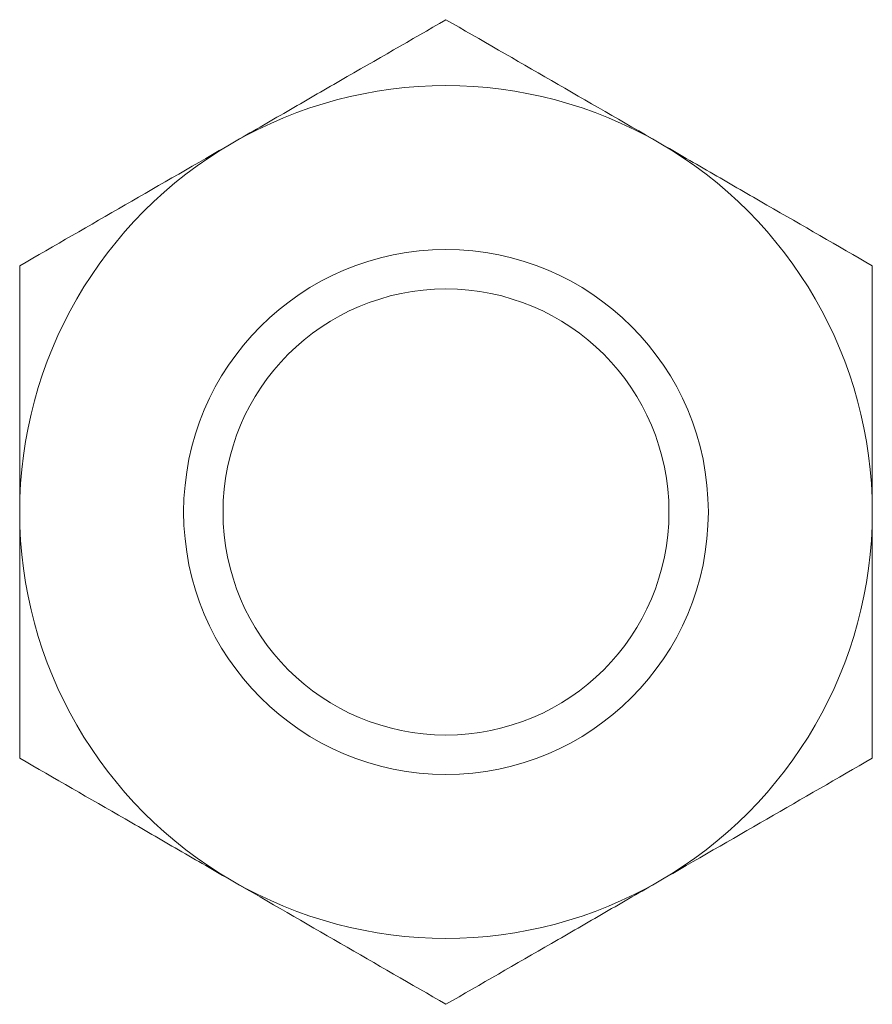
# Model space of a CAD drawing. Header units: millimetres. Extents: x 61.7 to 105.3, y 252.1 to 267.1.
# Tile 1 of 2: x 61.7 to 74.7, y 252.1 to 267.1. Entities that reach past the tile are written whole.
import ezdxf

# ---------------------------------------------------------------- set-up
doc = ezdxf.new("R2010")
doc.units = ezdxf.units.MM

msp = doc.modelspace()

# ---------------------------------------------------------------- linework, layer by layer
at = {"color": 7, "linetype": 'Continuous', "lineweight": 15}
for radius in [4, 3.4]:
    msp.add_circle((68.159, 259.6), radius, dxfattribs=at)
for start, end in [(60, 120), (120, 180), (0, 60), (180, 240), (300, 0), (240, 300)]:
    msp.add_arc((68.159, 259.6), 6.5, start, end, dxfattribs=at)
for points, knots in [([(64.909, 265.229), (65.185, 265.388), (65.462, 265.548), (66.01, 265.865), (66.282, 266.022), (67.094, 266.491), (67.629, 266.799), (68.159, 267.105)], [0, 0, 0, 0, 0.25, 0.25, 0.5, 0.5, 1, 1, 1, 1]), ([(68.159, 267.105), (68.691, 266.798), (69.226, 266.489), (70.309, 265.864), (70.855, 265.549), (71.409, 265.229)], [0, 0, 0, 0, 0.5, 0.5, 1, 1, 1, 1]), ([(61.659, 263.353), (62.191, 263.66), (62.726, 263.969), (63.809, 264.594), (64.355, 264.909), (64.909, 265.229)], [0, 0, 0, 0, 0.5, 0.5, 1, 1, 1, 1]), ([(71.409, 265.229), (71.685, 265.07), (71.962, 264.91), (72.51, 264.593), (72.782, 264.436), (73.594, 263.968), (74.129, 263.659), (74.659, 263.353)], [0, 0, 0, 0, 0.25, 0.25, 0.5, 0.5, 1, 1, 1, 1]), ([(61.659, 259.6), (61.659, 260.234), (61.659, 260.878), (61.659, 262.131), (61.659, 262.746), (61.659, 263.353)], [0, 0, 0, 0, 0.5, 0.5, 1, 1, 1, 1]), ([(74.659, 259.6), (74.659, 260.234), (74.659, 260.878), (74.659, 262.131), (74.659, 262.746), (74.659, 263.353)], [0, 0, 0, 0, 0.5, 0.5, 1, 1, 1, 1]), ([(61.659, 255.847), (61.659, 256.457), (61.659, 257.083), (61.659, 258.336), (61.659, 258.966), (61.659, 259.6)], [0, 0, 0, 0, 0.5, 0.5, 1, 1, 1, 1]), ([(74.659, 255.847), (74.659, 256.457), (74.659, 257.083), (74.659, 258.336), (74.659, 258.966), (74.659, 259.6)], [0, 0, 0, 0, 0.5, 0.5, 1, 1, 1, 1]), ([(64.909, 253.971), (64.633, 254.13), (64.356, 254.29), (63.808, 254.606), (63.536, 254.764), (62.724, 255.232), (62.189, 255.541), (61.659, 255.847)], [0, 0, 0, 0, 0.25, 0.25, 0.5, 0.5, 1, 1, 1, 1]), ([(74.659, 255.847), (74.127, 255.54), (73.592, 255.231), (72.51, 254.606), (71.963, 254.29), (71.409, 253.971)], [0, 0, 0, 0, 0.5, 0.5, 1, 1, 1, 1]), ([(68.159, 252.094), (67.627, 252.401), (67.092, 252.71), (66.01, 253.335), (65.463, 253.651), (64.909, 253.971)], [0, 0, 0, 0, 0.5, 0.5, 1, 1, 1, 1]), ([(71.409, 253.971), (71.133, 253.811), (70.856, 253.652), (70.308, 253.335), (70.036, 253.178), (69.224, 252.709), (68.689, 252.401), (68.159, 252.094)], [0, 0, 0, 0, 0.25, 0.25, 0.5, 0.5, 1, 1, 1, 1])]:
    msp.add_open_spline(points, degree=3, knots=knots, dxfattribs=at)

doc.saveas('drawing.dxf')
